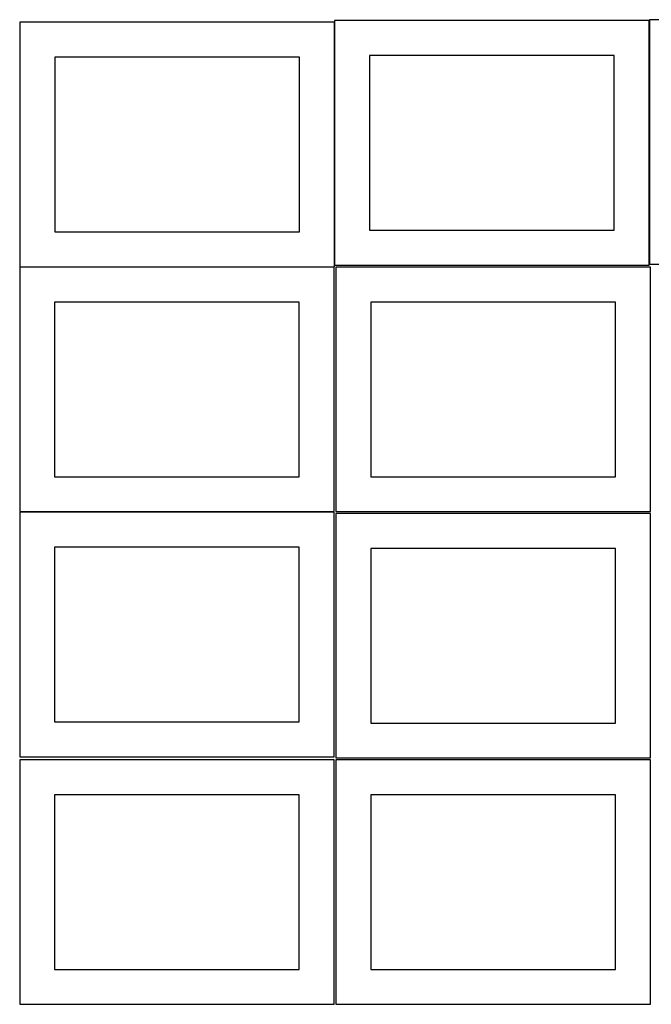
# Model space of a CAD drawing. Header units: millimetres. Extents: x 7 to 1243, y 7 to 2493.
# Tile 3 of 20: x 7 to 549, y 430 to 1275. Entities that reach past the tile are written whole.
import ezdxf

# ---------------------------------------------------------------- set-up
doc = ezdxf.new("R2010")
doc.units = ezdxf.units.MM
doc.layers.add('CUT', color=7, linetype='CONTINUOUS', true_color=0x000000)

msp = doc.modelspace()

# ---------------------------------------------------------------- linework, layer by layer
at = {"layer": 'CUT'}
for p, q in [((276.678886, 1272.856882), (6.678886, 1272.856882)), ((6.678886, 1272.856882), (6.678886, 1062.856882)), ((276.678886, 1062.856882), (276.678886, 1272.856882)), ((546.915031, 1274.313913), (276.915031, 1274.313913)), ((276.915031, 1274.313913), (276.915031, 1064.313913)), ((546.915031, 1064.313913), (546.915031, 1274.313913)), ((817.193785, 1275.029359), (547.193785, 1275.029359)), ((547.193785, 1275.029359), (547.193785, 1065.029359)), ((246.678886, 1242.856882), (36.678886, 1242.856882)), ((36.678886, 1242.856882), (36.678886, 1092.856882)), ((246.678886, 1092.856882), (246.678886, 1242.856882)), ((516.915031, 1244.313913), (306.915031, 1244.313913)), ((306.915031, 1244.313913), (306.915031, 1094.313913)), ((516.915031, 1094.313913), (516.915031, 1244.313913)), ((36.678886, 1092.856882), (246.678886, 1092.856882)), ((306.915031, 1094.313913), (516.915031, 1094.313913)), ((276.520933, 1062.604799), (6.520933, 1062.604799)), ((6.520933, 1062.604799), (6.520933, 852.604799)), ((6.678886, 1062.856882), (276.678886, 1062.856882)), ((276.520933, 852.604799), (276.520933, 1062.604799)), ((276.915031, 1064.313913), (546.915031, 1064.313913)), ((548.041929, 1062.604799), (278.041929, 1062.604799)), ((278.041929, 1062.604799), (278.041929, 852.604799)), ((547.193785, 1065.029359), (817.193785, 1065.029359)), ((548.041929, 852.604799), (548.041929, 1062.604799)), ((246.520933, 1032.604799), (36.520933, 1032.604799)), ((36.520933, 1032.604799), (36.520933, 882.604799)), ((246.520933, 882.604799), (246.520933, 1032.604799)), ((518.041929, 1032.604799), (308.041929, 1032.604799)), ((308.041929, 1032.604799), (308.041929, 882.604799)), ((518.041929, 882.604799), (518.041929, 1032.604799)), ((36.520933, 882.604799), (246.520933, 882.604799)), ((308.041929, 882.604799), (518.041929, 882.604799)), ((6.520933, 852.604799), (276.520933, 852.604799)), ((276.520933, 852.187441), (6.520933, 852.187441)), ((6.520933, 852.187441), (6.520933, 642.187441)), ((276.520933, 642.187441), (276.520933, 852.187441)), ((278.041929, 852.604799), (548.041929, 852.604799)), ((548.041929, 851.083864), (278.041929, 851.083864)), ((278.041929, 851.083864), (278.041929, 641.083864)), ((548.041929, 641.083864), (548.041929, 851.083864)), ((246.520933, 822.187441), (36.520933, 822.187441)), ((36.520933, 822.187441), (36.520933, 672.187441)), ((246.520933, 672.187441), (246.520933, 822.187441)), ((518.041929, 821.083864), (308.041929, 821.083864)), ((308.041929, 821.083864), (308.041929, 671.083864)), ((518.041929, 671.083864), (518.041929, 821.083864)), ((36.520933, 672.187441), (246.520933, 672.187441)), ((308.041929, 671.083864), (518.041929, 671.083864)), ((6.520933, 642.187441), (276.520933, 642.187441)), ((276.520933, 639.562929), (6.520933, 639.562929)), ((6.520933, 639.562929), (6.520933, 429.562929)), ((276.520933, 429.562929), (276.520933, 639.562929)), ((278.041929, 641.083864), (548.041929, 641.083864)), ((548.041929, 639.562929), (278.041929, 639.562929)), ((278.041929, 639.562929), (278.041929, 429.562929)), ((548.041929, 429.562929), (548.041929, 639.562929)), ((246.520933, 609.562929), (36.520933, 609.562929)), ((36.520933, 609.562929), (36.520933, 459.562929)), ((246.520933, 459.562929), (246.520933, 609.562929)), ((518.041929, 609.562929), (308.041929, 609.562929)), ((308.041929, 609.562929), (308.041929, 459.562929)), ((518.041929, 459.562929), (518.041929, 609.562929)), ((36.520933, 459.562929), (246.520933, 459.562929)), ((308.041929, 459.562929), (518.041929, 459.562929)), ((6.520933, 429.562929), (276.520933, 429.562929)), ((278.041929, 429.562929), (548.041929, 429.562929))]:
    msp.add_line(p, q, dxfattribs=at)

doc.saveas('drawing.dxf')
